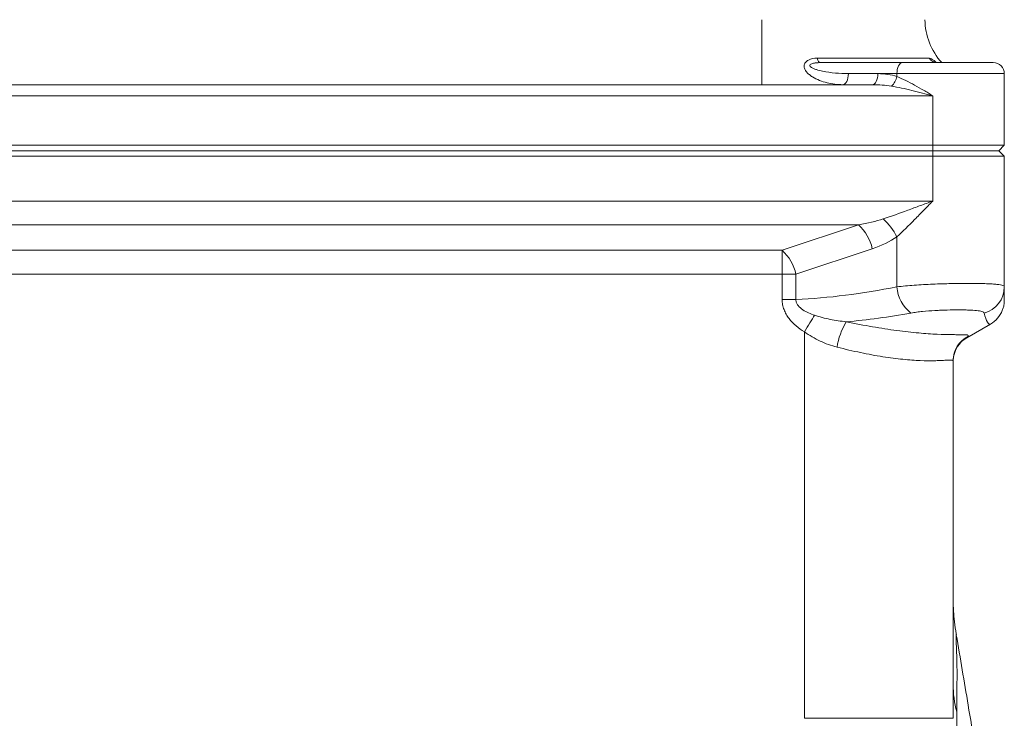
# Model space of a CAD drawing. Header units: millimetres. Extents: x 75 to 915, y -46 to 868.
# Tile 31 of 45: x 385 to 474, y 715 to 779. Entities that reach past the tile are written whole.
import ezdxf

# ---------------------------------------------------------------- set-up
doc = ezdxf.new("R2010")
doc.units = ezdxf.units.MM

msp = doc.modelspace()

# ---------------------------------------------------------------- linework, layer by layer
at = {"color": 7, "linetype": 'Continuous', "lineweight": 15}
for p, q in [((456.94, 775.142), (467.107, 775.142)), ((457.191, 774.742), (464.673, 774.742)), ((464.673, 774.742), (472.923, 774.742)), ((462.449, 773.742), (459.767, 773.742)), ((464.173, 773.742), (462.449, 773.742)), ((464.173, 773.742), (464.173, 773.477)), ((473.923, 767.242), (473.923, 773.742)), ((350.897, 772.742), (461.949, 772.742)), ((467.423, 771.742), (345.423, 771.742)), ((467.423, 771.742), (467.423, 767.242)), ((345.423, 767.242), (467.423, 767.242)), ((467.423, 767.242), (467.423, 766.742)), ((467.423, 767.242), (473.923, 767.242)), ((473.923, 767.242), (473.423, 766.742)), ((345.423, 766.742), (467.423, 766.742)), ((467.423, 766.242), (345.423, 766.242)), ((467.423, 766.742), (467.423, 766.242)), ((467.423, 766.742), (473.423, 766.742)), ((467.423, 766.242), (467.423, 762.185)), ((473.923, 766.242), (467.423, 766.242)), ((473.423, 766.742), (473.923, 766.242)), ((473.923, 766.242), (473.923, 754.397)), ((345.423, 762.185), (467.423, 762.185)), ((460.681, 760.02), (352.165, 760.02)), ((453.753, 757.711), (460.681, 760.02)), ((464.173, 754.397), (464.173, 758.929)), ((359.093, 757.711), (453.753, 757.711)), ((461.931, 757.855), (455.003, 755.546)), ((453.753, 755.546), (359.093, 755.546)), ((453.753, 755.546), (455.003, 755.546)), ((453.753, 753.244), (453.753, 755.546)), ((455.003, 755.546), (455.003, 753.244)), ((453.753, 753.244), (455.003, 753.244)), ((472.673, 751.02), (470.529, 749.783)), ((455.779, 715.246), (455.779, 750.314)), ((469.279, 747.697), (469.279, 715.246)), ((455.779, 715.246), (469.279, 715.246))]:
    msp.add_line(p, q, dxfattribs=at)
at = {"color": 8, "linetype": 'Continuous', "lineweight": 15}
msp.add_line((473.923, 773.742), (464.173, 773.742), dxfattribs=at)
at = {"color": 7, "linetype": 'Continuous', "lineweight": 15, "flags": 128}
for points in [[(451.923, 778.637), (451.923, 777.482), (451.923, 776.374), (451.923, 775.354), (451.923, 774.463), (451.923, 773.732), (451.923, 773.189), (451.923, 772.855), (451.923, 772.742)], [(457.191, 774.742), (457.155, 774.749), (457.119, 774.769), (457.084, 774.802), (457.051, 774.848), (457.019, 774.905), (456.99, 774.974), (456.964, 775.054), (456.94, 775.142)], [(464.673, 774.742), (464.576, 774.723), (464.482, 774.666), (464.395, 774.574), (464.32, 774.449), (464.257, 774.298), (464.211, 774.125), (464.183, 773.937), (464.173, 773.742)], [(459.767, 773.742), (459.757, 773.547), (459.729, 773.359), (459.683, 773.187), (459.62, 773.035), (459.545, 772.911), (459.458, 772.818), (459.364, 772.761), (459.267, 772.742)], [(462.449, 773.742), (462.44, 773.547), (462.411, 773.359), (462.365, 773.187), (462.303, 773.035), (462.227, 772.911), (462.141, 772.818), (462.047, 772.761), (461.949, 772.742)], [(453.753, 757.711), (453.753, 757.529), (453.753, 757.314), (453.753, 757.068), (453.753, 756.796), (453.753, 756.503), (453.753, 756.193), (453.753, 755.872), (453.753, 755.546)], [(455.779, 750.314), (455.906, 750.523), (456.032, 750.729), (456.155, 750.932), (456.274, 751.128), (456.389, 751.317), (456.498, 751.497), (456.6, 751.665), (456.695, 751.82)]]:
    msp.add_lwpolyline(points, dxfattribs=at)
at = {"color": 8, "linetype": 'Continuous', "lineweight": 15, "flags": 128}
msp.add_lwpolyline([(469.556, 722.85), (469.555, 722.888), (469.566, 722.283), (469.6, 720.668), (469.645, 718.862), (469.645, 718.862), (469.645, 718.862)], dxfattribs=at)
at = {"color": 7, "linetype": 'Continuous', "lineweight": 15}
for centre, radius, start, end in [((472.714, 778.742), 6, 181, 221.81031), ((467.873, 775.677), 0.935, 214.8923, 269.56649), ((472.923, 773.742), 1, 0, 90), ((462.605, 773.803), 1.601, 311.82217, 348.25806), ((458.003, 757.031), 4.014, 11.85395, 48.14502), ((459.342, 756.514), 5.401, 26.56031, 48.46843), ((451.075, 754.721), 4.014, 11.85395, 48.14502), ((467.425, 754.61), 3.258, 183.7647, 232.63089), ((471.453, 754.408), 2.47, 284.82329, 359.72229), ((471.423, 753.185), 2.5, 300, 338.08831), ((464.97, 747.977), 6.302, 148.95173, 171.35295), ((471.776, 747.697), 2.497, 116.61917, 179.98844), ((471.779, 747.618), 2.5, 120, 174.45574), ((479.422, 718.343), 10.143, 180.04337, 194.41047)]:
    msp.add_arc(centre, radius, start, end, dxfattribs=at)
for centre, major_axis, ratio, start_param, end_param in [((462.449, 771.742), (3.464, 0), 0.577341, 1.049972, 1.570796), ((461.949, 771.742), (3.464, 0), 0.288673, 1.049972, 1.570796), ((456.351, 762.185), (8.66, 0), 0.288673, 5.235988, 5.573928), ((457.601, 762.185), (8.66, 0), 0.577341, 5.235988, 5.573928), ((470.173, 780.321), (39.688, 16.888), 0.535178, 4.10657, 4.340534), ((473.923, 780.321), (0.001, 27.135), 0.000044, 3.248087, 3.441477), ((471.423, 780.321), (41.725, 17.414), 0.565305, 4.200568, 4.340833), ((471.423, 780.321), (-1.189, 29.319), 0.062771, 2.874643, 3.174528), ((471.779, 780.527), (1.315, 30.761), 0.057095, 3.177851, 3.247524)]:
    msp.add_ellipse(centre, major_axis=major_axis, ratio=ratio, start_param=start_param, end_param=end_param, dxfattribs=at)
for points, knots in [([(459.267, 772.742), (458.777, 772.742), (458.296, 772.802), (457.598, 772.975), (457.369, 773.046), (456.924, 773.222), (456.707, 773.326), (456.408, 773.511), (456.313, 773.578), (456.136, 773.722), (456.054, 773.8), (455.912, 773.968), (455.851, 774.059), (455.769, 774.251), (455.748, 774.354), (455.764, 774.559), (455.803, 774.661), (455.943, 774.841), (456.039, 774.916), (456.377, 775.092), (456.654, 775.142), (456.94, 775.142)], [0, 0, 0, 0, 0.25, 0.25, 0.375, 0.375, 0.5, 0.5, 0.5625, 0.5625, 0.625, 0.625, 0.6875, 0.6875, 0.75, 0.75, 0.8125, 0.8125, 0.875, 0.875, 1, 1, 1, 1]), ([(457.191, 774.742), (457.077, 774.742), (456.962, 774.738), (456.735, 774.715), (456.623, 774.698), (456.463, 774.65), (456.411, 774.631), (456.32, 774.578), (456.284, 774.545), (456.259, 774.472), (456.269, 774.436), (456.311, 774.373), (456.341, 774.347), (456.44, 774.274), (456.521, 774.234), (456.689, 774.163), (456.777, 774.132), (457.047, 774.048), (457.234, 774.003), (457.805, 773.886), (458.194, 773.833), (458.977, 773.76), (459.372, 773.742), (459.767, 773.742)], [0, 0, 0, 0, 0.0625, 0.0625, 0.125, 0.125, 0.15625, 0.15625, 0.1875, 0.1875, 0.21875, 0.21875, 0.25, 0.25, 0.3125, 0.3125, 0.375, 0.375, 0.5, 0.5, 0.75, 0.75, 1, 1, 1, 1]), ([(467.87, 774.763), (467.822, 774.757), (467.709, 774.744), (467.646, 774.79), (467.661, 774.78), (467.662, 774.779)], [0, 0, 0, 0, 0.40104, 0.938967, 1, 1, 1, 1]), ([(464.173, 773.477), (464.438, 773.376), (464.703, 773.256), (465.239, 772.992), (465.51, 772.848), (466.056, 772.546), (466.328, 772.389), (466.738, 772.149), (466.875, 772.068), (467.148, 771.906), (467.287, 771.823), (467.423, 771.742)], [0, 0, 0, 0, 0.25, 0.25, 0.5, 0.5, 0.75, 0.75, 0.875, 0.875, 1, 1, 1, 1]), ([(463.673, 772.609), (464.291, 772.507), (464.913, 772.368), (466.167, 772.067), (466.795, 771.904), (467.423, 771.742)], [0, 0, 0, 0, 0.5, 0.5, 1, 1, 1, 1]), ([(462.923, 760.557), (463.663, 760.806), (464.407, 761.073), (465.534, 761.484), (465.911, 761.623), (466.667, 761.904), (467.046, 762.045), (467.423, 762.185)], [0, 0, 0, 0, 0.5, 0.5, 0.75, 0.75, 1, 1, 1, 1]), ([(464.173, 758.929), (464.706, 759.426), (465.241, 759.956), (466.054, 760.778), (466.327, 761.057), (466.738, 761.479), (466.875, 761.62), (467.149, 761.902), (467.287, 762.045), (467.423, 762.185)], [0, 0, 0, 0, 0.5, 0.5, 0.75, 0.75, 0.875, 0.875, 1, 1, 1, 1]), ([(464.173, 754.397), (464.42, 754.427), (464.677, 754.454), (465.201, 754.504), (465.469, 754.526), (466.013, 754.566), (466.291, 754.584), (466.856, 754.615), (467.142, 754.629), (467.708, 754.652), (467.989, 754.662), (468.551, 754.679), (468.832, 754.686), (469.659, 754.702), (470.181, 754.707), (470.92, 754.707), (471.16, 754.705), (471.609, 754.7), (471.822, 754.696), (472.221, 754.686), (472.41, 754.679), (472.757, 754.662), (472.914, 754.652), (473.196, 754.629), (473.321, 754.615), (473.538, 754.584), (473.63, 754.566), (473.849, 754.506), (473.923, 754.457), (473.923, 754.397)], [0, 0, 0, 0, 0.0625, 0.0625, 0.125, 0.125, 0.1875, 0.1875, 0.25, 0.25, 0.3125, 0.3125, 0.375, 0.375, 0.5, 0.5, 0.5625, 0.5625, 0.625, 0.625, 0.6875, 0.6875, 0.75, 0.75, 0.8125, 0.8125, 0.875, 0.875, 1, 1, 1, 1]), ([(455.779, 750.314), (455.513, 750.476), (455.26, 750.654), (454.789, 751.054), (454.568, 751.279), (454.286, 751.647), (454.2, 751.775), (454.046, 752.044), (453.978, 752.186), (453.868, 752.477), (453.826, 752.625), (453.768, 752.93), (453.753, 753.088), (453.753, 753.244)], [0, 0, 0, 0, 0.25, 0.25, 0.5, 0.5, 0.625, 0.625, 0.75, 0.75, 0.875, 0.875, 1, 1, 1, 1]), ([(455.003, 753.244), (455, 753.143), (455.018, 753.043), (455.09, 752.858), (455.142, 752.771), (455.327, 752.536), (455.478, 752.414), (455.803, 752.199), (455.976, 752.108), (456.329, 751.949), (456.51, 751.881), (456.695, 751.82)], [0, 0, 0, 0, 0.125, 0.125, 0.25, 0.25, 0.5, 0.5, 0.75, 0.75, 1, 1, 1, 1]), ([(473.734, 752.255), (473.756, 752.304), (473.825, 752.456), (473.879, 752.701), (473.912, 752.929), (473.92, 753.065), (473.922, 753.118), (473.922, 753.138), (473.922, 753.153), (473.923, 753.167), (473.923, 753.181), (473.923, 753.194), (473.923, 753.223), (473.923, 753.33), (473.923, 753.374)], [0, 0, 0, 0, 0.029407, 0.091473, 0.135473, 0.156895, 0.164208, 0.169516, 0.175971, 0.187242, 0.214999, 0.330841, 0.728928, 1, 1, 1, 1]), ([(456.695, 751.82), (457.157, 751.667), (457.628, 751.545), (458.586, 751.348), (459.076, 751.273), (459.571, 751.228)], [0, 0, 0, 0, 0.5, 0.5, 1, 1, 1, 1]), ([(472.085, 752.021), (472.069, 752.081), (472, 752.127), (471.824, 752.183), (471.753, 752.199), (471.591, 752.227), (471.499, 752.239), (471.194, 752.27), (470.949, 752.283), (470.539, 752.296), (470.395, 752.3), (470.093, 752.304), (469.934, 752.305), (469.443, 752.305), (469.099, 752.301), (468.555, 752.288), (468.37, 752.282), (467.999, 752.268), (467.813, 752.26), (467.251, 752.23), (466.869, 752.202), (466.321, 752.147), (466.141, 752.126), (465.787, 752.078), (465.614, 752.051), (465.447, 752.021)], [0, 0, 0, 0, 0.125, 0.125, 0.1875, 0.1875, 0.25, 0.25, 0.375, 0.375, 0.4375, 0.4375, 0.5, 0.5, 0.625, 0.625, 0.6875, 0.6875, 0.75, 0.75, 0.875, 0.875, 0.9375, 0.9375, 1, 1, 1, 1]), ([(459.571, 751.228), (460.388, 751.06), (461.18, 750.909), (462.33, 750.71), (462.707, 750.648), (463.449, 750.533), (463.815, 750.481), (464.881, 750.339), (465.54, 750.266), (466.454, 750.184), (466.746, 750.161), (467.305, 750.123), (467.573, 750.108), (468.326, 750.073), (468.76, 750.063), (469.315, 750.057), (469.484, 750.057), (469.79, 750.056), (469.927, 750.056), (470.283, 750.053), (470.45, 750.048), (470.653, 750.012), (470.688, 749.982), (470.657, 749.93)], [0, 0, 0, 0, 0.125, 0.125, 0.1875, 0.1875, 0.25, 0.25, 0.375, 0.375, 0.4375, 0.4375, 0.5, 0.5, 0.625, 0.625, 0.6875, 0.6875, 0.75, 0.75, 0.875, 0.875, 1, 1, 1, 1]), ([(458.739, 748.925), (458.475, 748.992), (458.213, 749.073), (457.699, 749.26), (457.447, 749.365), (456.706, 749.713), (456.231, 749.988), (455.779, 750.314)], [0, 0, 0, 0, 0.25, 0.25, 0.5, 0.5, 1, 1, 1, 1]), ([(469.279, 747.697), (469.279, 747.737), (469.213, 747.751), (468.958, 747.754), (468.768, 747.742), (468.385, 747.722), (468.242, 747.715), (467.927, 747.702), (467.756, 747.697), (467.2, 747.688), (466.774, 747.69), (466.05, 747.718), (465.796, 747.732), (465.269, 747.769), (464.995, 747.792), (464.142, 747.877), (463.534, 747.954), (462.236, 748.159), (461.562, 748.284), (460.18, 748.574), (459.47, 748.74), (458.739, 748.925)], [0, 0, 0, 0, 0.125, 0.125, 0.25, 0.25, 0.3125, 0.3125, 0.375, 0.375, 0.5, 0.5, 0.5625, 0.5625, 0.625, 0.625, 0.75, 0.75, 0.875, 0.875, 1, 1, 1, 1]), ([(469.57, 722.853), (469.549, 722.961), (469.457, 723.434), (469.373, 724.205), (469.308, 725.036), (469.287, 725.559), (469.283, 725.76), (469.282, 725.796)], [0, 0, 0, 0, 0.110999, 0.486468, 0.778221, 0.960369, 1, 1, 1, 1]), ([(471.87, 709.14), (471.46, 711.575), (470.692, 716.137), (469.924, 720.7), (469.566, 722.828)], [0, 0, 0, 0, 0.5335417, 1, 1, 1, 1]), ([(469.645, 718.862), (469.636, 718.771), (469.629, 718.635), (469.617, 718.281), (469.612, 718.064), (469.605, 717.554), (469.602, 717.26), (469.599, 716.592), (469.598, 716.221), (469.598, 715.818)], [0, 0, 0, 0, 0.25, 0.25, 0.5, 0.5, 0.75, 0.75, 1, 1, 1, 1]), ([(469.598, 715.818), (469.598, 715.415), (469.599, 714.985), (469.602, 714.069), (469.605, 713.581), (469.613, 712.576), (469.618, 712.058), (469.627, 711.259), (469.63, 710.989), (469.637, 710.442), (469.641, 710.162), (469.645, 709.883)], [0, 0, 0, 0, 0.25, 0.25, 0.5, 0.5, 0.75, 0.75, 0.875, 0.875, 1, 1, 1, 1])]:
    msp.add_open_spline(points, degree=3, knots=knots, dxfattribs=at)
at = {"color": 8, "linetype": 'Continuous', "lineweight": 15}
msp.add_open_spline([(467.107, 775.142), (467.191, 775.124), (467.324, 775.095), (467.558, 774.92), (467.694, 774.798), (467.74, 774.757)], degree=3, knots=[0, 0, 0, 0, 0.5336, 0.84353, 1, 1, 1, 1], dxfattribs=at)

doc.saveas('drawing.dxf')
